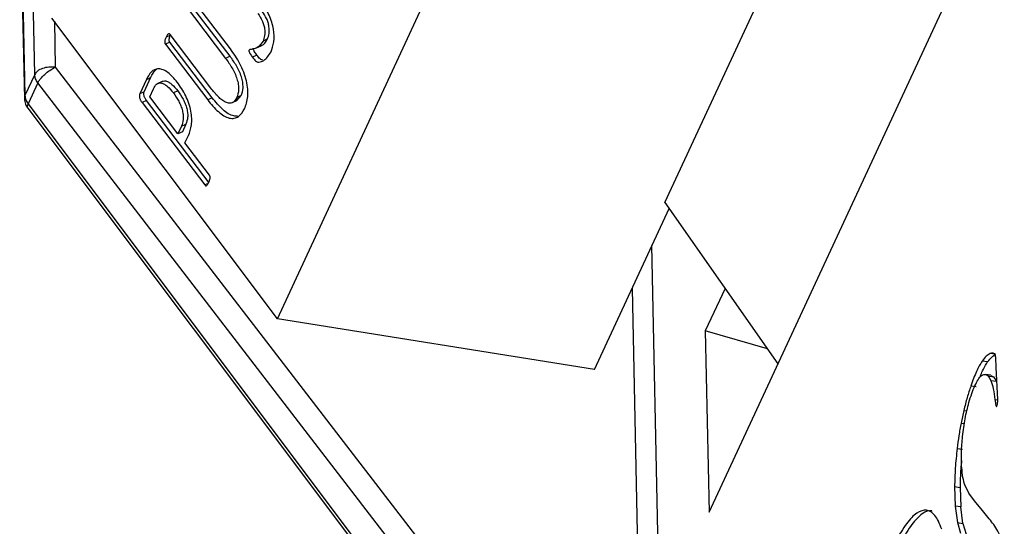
# Model space of a CAD drawing. Header units: millimetres. Extents: x 224 to 956, y 38 to 794.
# Tile 32 of 131: x 783 to 801, y 124 to 133. Entities that reach past the tile are written whole.
import ezdxf

# ---------------------------------------------------------------- set-up
doc = ezdxf.new("R2010")
doc.units = ezdxf.units.MM

msp = doc.modelspace()

# ---------------------------------------------------------------- linework, layer by layer
at = {"color": 179, "linetype": 'Continuous', "lineweight": 25}
for p, q in [((787.812, 127.409), (794.439, 141.687)), ((794.635, 129.46), (798.189, 137.118)), ((783.275, 135.324), (783.358, 131.286)), ((783.285, 135.379), (783.368, 131.341)), ((783.54, 131.712), (783.469, 135.176)), ((795.412, 124.003), (800.234, 134.393)), ((786.978, 132.032), (786.249, 132.991)), ((786.984, 132.166), (786.252, 133.128)), ((786.171, 132.955), (786.9, 131.996)), ((787.812, 127.409), (783.842, 132.706)), ((785.919, 132.279), (785.841, 132.243)), ((785.93, 132.405), (785.852, 132.369)), ((786.663, 131.301), (785.919, 132.279)), ((786.642, 131.469), (785.922, 132.417)), ((787.637, 132.337), (787.559, 132.301)), ((785.841, 132.243), (786.585, 131.265)), ((787.446, 132.18), (787.524, 132.216)), ((786.978, 132.032), (786.9, 131.996)), ((787.453, 132.05), (787.375, 132.014)), ((783.902, 131.839), (794.254, 118.374)), ((783.54, 131.712), (783.368, 131.341)), ((785.507, 131.626), (785.389, 131.372)), ((785.467, 131.408), (785.585, 131.662)), ((785.507, 131.626), (785.546, 131.644)), ((785.546, 131.644), (785.585, 131.662)), ((785.786, 131.591), (785.708, 131.555)), ((783.596, 131.563), (783.423, 131.193)), ((794.425, 117.476), (783.596, 131.563)), ((785.467, 131.408), (785.389, 131.372)), ((785.565, 131.32), (785.629, 131.458)), ((786.06, 131.423), (785.982, 131.387)), ((785.507, 131.256), (785.429, 131.22)), ((786.612, 129.801), (785.507, 131.256)), ((786.06, 130.669), (785.565, 131.32)), ((786.663, 131.301), (786.585, 131.265)), ((787.02, 131.218), (787.099, 131.254)), ((787.175, 131.341), (787.097, 131.305)), ((787.098, 131.254), (787.175, 131.341)), ((783.417, 131.121), (794.149, 116.822)), ((783.423, 131.193), (794.155, 116.894)), ((785.429, 131.22), (786.534, 129.766)), ((786.123, 130.802), (786.06, 130.669)), ((786.123, 130.802), (786.201, 130.838)), ((786.201, 130.838), (786.139, 130.704)), ((786.139, 130.704), (786.06, 130.669)), ((786.184, 130.506), (786.245, 130.637)), ((786.615, 129.939), (786.184, 130.506)), ((786.592, 129.792), (786.534, 129.766)), ((793.394, 126.516), (794.71, 129.352)), ((794.635, 129.46), (796.624, 126.614)), ((795.694, 127.944), (795.346, 127.195)), ((793.394, 126.516), (787.812, 127.409)), ((795.346, 127.195), (795.412, 124.003)), ((796.439, 126.879), (795.346, 127.195)), ((800.403, 126.809), (800.36, 126.797)), ((800.457, 126.784), (800.36, 126.797)), ((800.443, 126.793), (800.412, 126.805)), ((800.468, 126.551), (800.458, 126.725)), ((800.317, 126.65), (800.22, 126.664)), ((800.496, 125.987), (800.468, 126.551)), ((800.373, 126.418), (800.277, 126.431)), ((800.323, 126.403), (800.375, 126.322)), ((800.323, 126.403), (800.42, 126.39)), ((800.372, 126.412), (800.42, 126.39)), ((800.42, 126.39), (800.472, 126.309)), ((800.117, 126.211), (800.02, 126.224)), ((800.375, 126.322), (800.472, 126.309)), ((800.446, 125.988), (800.495, 125.981)), ((799.897, 125.797), (799.849, 125.574)), ((799.897, 125.797), (799.953, 125.789)), ((799.849, 125.574), (799.908, 125.566)), ((799.779, 125.125), (799.876, 125.111)), ((799.984, 124.34), (799.915, 124.484)), ((799.735, 124.453), (799.747, 124.11)), ((799.735, 124.453), (799.831, 124.44)), ((799.831, 124.44), (799.843, 124.096)), ((800.088, 124.206), (799.984, 124.34)), ((800.228, 124.031), (800.088, 124.206)), ((799.747, 124.11), (799.784, 123.821)), ((799.843, 124.096), (799.747, 124.11)), ((799.88, 123.807), (799.843, 124.096)), ((800.344, 123.884), (800.228, 124.031)), ((799.784, 123.821), (799.839, 123.632)), ((799.784, 123.821), (799.88, 123.807)), ((799.88, 123.807), (799.936, 123.618))]:
    msp.add_line(p, q, dxfattribs=at)
at = {"color": 8, "linetype": 'Continuous', "lineweight": 25}
for p, q in [((783.886, 132.648), (783.902, 131.839)), ((783.368, 131.341), (783.363, 131.294)), ((794.616, 118.501), (794.406, 128.698)), ((794.057, 127.945), (794.254, 118.374))]:
    msp.add_line(p, q, dxfattribs=at)
at = {"color": 179, "linetype": 'Continuous', "lineweight": 25}
for points, knots in [([(787.7, 132.112), (787.72, 132.167), (787.759, 132.275), (787.756, 132.467), (787.716, 132.633), (787.669, 132.758), (787.606, 132.879), (787.556, 132.948), (787.531, 132.983)], [0, 0, 0, 0, 0.250005, 0.499247, 0.624409, 0.749569, 0.874752, 1, 1, 1, 1]), ([(787.469, 132.786), (787.496, 132.745), (787.537, 132.684), (787.572, 132.59), (787.592, 132.497), (787.592, 132.392), (787.57, 132.331), (787.559, 132.301)], [0, 0, 0, 0, 0.249318, 0.374586, 0.499867, 0.749593, 1, 1, 1, 1]), ([(787.637, 132.337), (787.648, 132.367), (787.671, 132.428), (787.671, 132.533), (787.65, 132.626), (787.615, 132.72), (787.574, 132.781), (787.547, 132.822)], [0, 0, 0, 0, 0.250403, 0.500128, 0.625413, 0.75068, 1, 1, 1, 1]), ([(785.852, 132.369), (785.845, 132.352), (785.834, 132.326), (785.827, 132.292), (785.828, 132.273), (785.83, 132.262), (785.835, 132.252), (785.839, 132.246), (785.841, 132.243)], [0, 0, 0, 0, 0.499786, 0.749656, 0.812307, 0.874852, 0.937429, 1, 1, 1, 1]), ([(785.922, 132.417), (785.919, 132.419), (785.915, 132.424), (785.908, 132.429), (785.901, 132.431), (785.89, 132.428), (785.873, 132.408), (785.86, 132.385), (785.852, 132.369)], [0, 0, 0, 0, 0.062582, 0.125102, 0.187777, 0.250241, 0.500113, 1, 1, 1, 1]), ([(785.919, 132.279), (785.917, 132.282), (785.913, 132.288), (785.908, 132.298), (785.906, 132.309), (785.905, 132.328), (785.912, 132.362), (785.923, 132.388), (785.93, 132.405)], [0, 0, 0, 0, 0.06257, 0.125146, 0.187719, 0.250341, 0.500205, 1, 1, 1, 1]), ([(787.559, 132.301), (787.528, 132.255), (787.481, 132.187), (787.398, 132.161), (787.355, 132.154), (787.328, 132.154), (787.319, 132.145), (787.314, 132.141)], [0, 0, 0, 0, 0.498594, 0.749461, 0.874957, 0.937681, 1, 1, 1, 1]), ([(787.523, 132.218), (787.527, 132.219), (787.578, 132.231), (787.609, 132.286), (787.637, 132.337)], [0, 0, 0, 0, 0.064146, 1, 1, 1, 1]), ([(787.234, 131.108), (787.258, 131.174), (787.294, 131.274), (787.294, 131.452), (787.271, 131.599), (787.222, 131.752), (787.134, 131.952), (787.043, 132.08), (786.984, 132.166)], [0, 0, 0, 0, 0.2497849, 0.3749569, 0.5000458, 0.6251482, 0.7503298, 1, 1, 1, 1]), ([(787.314, 132.141), (787.313, 132.139), (787.312, 132.135), (787.311, 132.127), (787.312, 132.119), (787.316, 132.106), (787.323, 132.091), (787.342, 132.058), (787.361, 132.034), (787.375, 132.014)], [0, 0, 0, 0, 0.062613, 0.125137, 0.18777, 0.250454, 0.375167, 0.500498, 1, 1, 1, 1]), ([(787.375, 132.014), (787.393, 131.991), (787.419, 131.957), (787.458, 131.93), (787.509, 131.928), (787.605, 131.964), (787.662, 132.053), (787.7, 132.112)], [0, 0, 0, 0, 0.125205, 0.187734, 0.250261, 0.500523, 1, 1, 1, 1]), ([(787.453, 132.05), (787.439, 132.07), (787.42, 132.094), (787.401, 132.127), (787.394, 132.142), (787.391, 132.155), (787.389, 132.163), (787.39, 132.171), (787.391, 132.175), (787.392, 132.177)], [0, 0, 0, 0, 0.499481, 0.624814, 0.749527, 0.812211, 0.874843, 0.937367, 1, 1, 1, 1]), ([(786.9, 131.996), (786.939, 131.942), (787.017, 131.833), (787.094, 131.668), (787.126, 131.537), (787.135, 131.414), (787.112, 131.348), (787.097, 131.305)], [0, 0, 0, 0, 0.250481, 0.499961, 0.625202, 0.750442, 1, 1, 1, 1]), ([(787.175, 131.341), (787.19, 131.384), (787.213, 131.45), (787.204, 131.573), (787.172, 131.704), (787.095, 131.869), (787.017, 131.978), (786.978, 132.032)], [0, 0, 0, 0, 0.249557, 0.374799, 0.500038, 0.749524, 1, 1, 1, 1]), ([(787.549, 131.968), (787.544, 131.968), (787.532, 131.969), (787.497, 131.994), (787.471, 132.027), (787.453, 132.05)], [0, 0, 0, 0, 0.142767, 0.428272, 1, 1, 1, 1]), ([(783.902, 131.839), (783.864, 131.841), (783.786, 131.846), (783.674, 131.821), (783.583, 131.775), (783.554, 131.733), (783.54, 131.712)], [0, 0, 0, 0, 0.2499965, 0.4999996, 0.7499945, 1, 1, 1, 1]), ([(783.596, 131.563), (783.604, 131.579), (783.618, 131.607), (783.66, 131.659), (783.72, 131.719), (783.808, 131.789), (783.871, 131.822), (783.902, 131.839)], [0, 0, 0, 0, 0.167601, 0.307068, 0.500847, 0.750429, 1, 1, 1, 1]), ([(786.05, 131.577), (785.996, 131.64), (785.914, 131.736), (785.799, 131.8), (785.719, 131.815), (785.649, 131.801), (785.572, 131.747), (785.533, 131.674), (785.507, 131.626)], [0, 0, 0, 0, 0.249015, 0.374106, 0.499211, 0.624448, 0.749639, 1, 1, 1, 1]), ([(785.585, 131.662), (785.609, 131.713), (785.637, 131.771), (785.682, 131.8), (785.687, 131.804)], [0, 0, 0, 0, 0.878823, 1, 1, 1, 1]), ([(783.596, 131.563), (783.58, 131.587), (783.549, 131.635), (783.543, 131.686), (783.54, 131.712)], [0, 0, 0, 0, 0.500002, 1, 1, 1, 1]), ([(785.787, 131.589), (785.792, 131.592), (785.809, 131.602), (785.848, 131.601), (785.901, 131.578), (785.975, 131.528), (786.026, 131.465), (786.06, 131.423)], [0, 0, 0, 0, 0.068434, 0.25478, 0.441268, 0.627827, 1, 1, 1, 1]), ([(786.245, 130.637), (786.268, 130.694), (786.302, 130.781), (786.307, 130.937), (786.293, 131.065), (786.257, 131.201), (786.183, 131.383), (786.103, 131.499), (786.05, 131.577)], [0, 0, 0, 0, 0.250028, 0.375247, 0.500396, 0.625521, 0.75066, 1, 1, 1, 1]), ([(785.507, 131.256), (785.498, 131.268), (785.485, 131.286), (785.472, 131.314), (785.462, 131.343), (785.458, 131.379), (785.464, 131.398), (785.467, 131.408)], [0, 0, 0, 0, 0.24998, 0.375666, 0.500718, 0.750439, 1, 1, 1, 1]), ([(785.629, 131.458), (785.645, 131.489), (785.669, 131.536), (785.722, 131.564), (785.77, 131.566), (785.823, 131.542), (785.896, 131.492), (785.948, 131.429), (785.982, 131.387)], [0, 0, 0, 0, 0.250148, 0.37516, 0.500151, 0.625236, 0.750369, 1, 1, 1, 1]), ([(786.06, 131.423), (786.093, 131.375), (786.142, 131.304), (786.192, 131.194), (786.22, 131.11), (786.234, 131.028), (786.235, 130.929), (786.214, 130.874), (786.201, 130.838)], [0, 0, 0, 0, 0.2497356, 0.37493, 0.5000475, 0.625128, 0.7502974, 1, 1, 1, 1]), ([(787.097, 131.305), (787.075, 131.269), (787.041, 131.216), (786.966, 131.203), (786.902, 131.221), (786.835, 131.262), (786.746, 131.34), (786.683, 131.417), (786.642, 131.469)], [0, 0, 0, 0, 0.24913, 0.374203, 0.499306, 0.62449, 0.74976, 1, 1, 1, 1]), ([(783.36, 131.295), (783.359, 131.29), (783.355, 131.254), (783.375, 131.195), (783.399, 131.143), (783.416, 131.123), (783.418, 131.121)], [0, 0, 0, 0, 0.079485, 0.575087, 0.95459, 1, 1, 1, 1]), ([(783.368, 131.341), (783.371, 131.315), (783.377, 131.264), (783.408, 131.216), (783.423, 131.193)], [0, 0, 0, 0, 0.499998, 1, 1, 1, 1]), ([(785.389, 131.372), (785.386, 131.362), (785.38, 131.343), (785.384, 131.307), (785.393, 131.278), (785.407, 131.25), (785.42, 131.232), (785.429, 131.22)], [0, 0, 0, 0, 0.24956, 0.499281, 0.624333, 0.75002, 1, 1, 1, 1]), ([(785.982, 131.387), (786.015, 131.339), (786.064, 131.268), (786.114, 131.158), (786.142, 131.074), (786.156, 130.992), (786.157, 130.893), (786.136, 130.838), (786.123, 130.802)], [0, 0, 0, 0, 0.2497393, 0.3749301, 0.5000463, 0.6251295, 0.7502957, 1, 1, 1, 1]), ([(786.585, 131.265), (786.646, 131.19), (786.739, 131.077), (786.871, 130.981), (786.967, 130.939), (787.055, 130.936), (787.155, 130.976), (787.202, 131.056), (787.234, 131.108)], [0, 0, 0, 0, 0.249782, 0.374973, 0.500072, 0.625164, 0.750313, 1, 1, 1, 1]), ([(787.112, 130.978), (787.09, 130.977), (787.039, 130.975), (786.948, 131.017), (786.817, 131.113), (786.724, 131.226), (786.663, 131.301)], [0, 0, 0, 0, 0.16499, 0.373878, 0.58292, 1, 1, 1, 1]), ([(786.604, 129.813), (786.611, 129.831), (786.622, 129.857), (786.629, 129.89), (786.628, 129.909), (786.625, 129.92), (786.621, 129.93), (786.617, 129.936), (786.615, 129.939)], [0, 0, 0, 0, 0.499762, 0.749612, 0.812105, 0.874912, 0.937326, 1, 1, 1, 1]), ([(786.534, 129.766), (786.537, 129.763), (786.541, 129.758), (786.548, 129.752), (786.555, 129.751), (786.566, 129.754), (786.584, 129.774), (786.596, 129.798), (786.604, 129.813)], [0, 0, 0, 0, 0.062576, 0.125215, 0.187688, 0.250519, 0.50026, 1, 1, 1, 1]), ([(800.36, 126.797), (800.338, 126.785), (800.292, 126.759), (800.244, 126.695), (800.22, 126.664)], [0, 0, 0, 0, 0.500001, 1, 1, 1, 1]), ([(800.317, 126.65), (800.341, 126.682), (800.389, 126.745), (800.434, 126.771), (800.457, 126.784)], [0, 0, 0, 0, 0.499998, 1, 1, 1, 1]), ([(800.458, 126.725), (800.456, 126.74), (800.455, 126.763), (800.449, 126.786), (800.445, 126.791), (800.443, 126.793)], [0, 0, 0, 0, 0.493795, 0.739901, 1, 1, 1, 1]), ([(800.22, 126.664), (800.186, 126.608), (800.119, 126.498), (800.053, 126.315), (800.02, 126.224)], [0, 0, 0, 0, 0.4999999, 1, 1, 1, 1]), ([(800.182, 126.38), (800.194, 126.41), (800.238, 126.528), (800.283, 126.598), (800.317, 126.65)], [0, 0, 0, 0, 0.252285, 1, 1, 1, 1]), ([(799.987, 125.935), (800.003, 125.989), (800.037, 126.1), (800.092, 126.232), (800.148, 126.342), (800.183, 126.384), (800.201, 126.404)], [0, 0, 0, 0, 0.243715, 0.49938, 0.755276, 1, 1, 1, 1]), ([(800.201, 126.404), (800.223, 126.417), (800.267, 126.445), (800.304, 126.418), (800.323, 126.403)], [0, 0, 0, 0, 0.488073, 1, 1, 1, 1]), ([(800.02, 126.224), (799.999, 126.159), (799.955, 126.029), (799.916, 125.874), (799.897, 125.797)], [0, 0, 0, 0, 0.499995, 1, 1, 1, 1]), ([(800.375, 126.322), (800.39, 126.276), (800.419, 126.185), (800.437, 126.053), (800.446, 125.988)], [0, 0, 0, 0, 0.5021988, 1, 1, 1, 1]), ([(799.875, 125.339), (799.888, 125.445), (799.915, 125.657), (799.963, 125.842), (799.987, 125.935)], [0, 0, 0, 0, 0.500002, 1, 1, 1, 1]), ([(800.446, 125.988), (800.449, 125.965), (800.454, 125.92), (800.462, 125.885), (800.467, 125.868)], [0, 0, 0, 0, 0.504698, 1, 1, 1, 1]), ([(800.467, 125.868), (800.468, 125.867), (800.47, 125.864), (800.473, 125.865), (800.477, 125.87), (800.48, 125.876), (800.481, 125.879)], [0, 0, 0, 0, 0.250013, 0.49999, 0.749975, 1, 1, 1, 1]), ([(800.481, 125.879), (800.484, 125.888), (800.488, 125.905), (800.492, 125.934), (800.495, 125.962), (800.495, 125.979), (800.496, 125.987)], [0, 0, 0, 0, 0.250005, 0.499999, 0.750013, 1, 1, 1, 1]), ([(799.849, 125.574), (799.835, 125.5), (799.809, 125.351), (799.789, 125.2), (799.779, 125.125)], [0, 0, 0, 0, 0.50449, 1, 1, 1, 1]), ([(799.859, 124.807), (799.856, 124.889), (799.85, 125.049), (799.867, 125.244), (799.875, 125.339)], [0, 0, 0, 0, 0.511098, 1, 1, 1, 1]), ([(799.779, 125.125), (799.767, 125.008), (799.742, 124.774), (799.737, 124.561), (799.735, 124.453)], [0, 0, 0, 0, 0.495518, 1, 1, 1, 1]), ([(799.858, 124.915), (799.853, 124.865), (799.836, 124.698), (799.833, 124.547), (799.831, 124.44)], [0, 0, 0, 0, 0.296196, 1, 1, 1, 1]), ([(799.862, 124.79), (799.862, 124.79), (799.862, 124.792), (799.861, 124.794), (799.861, 124.796), (799.859, 124.797), (799.858, 124.798), (799.858, 124.799), (799.858, 124.801), (799.858, 124.803), (799.859, 124.806), (799.859, 124.807)], [0, 0, 0, 0, 0.07475, 0.143178, 0.273373, 0.53407, 0.701201, 0.748873, 0.796404, 0.849917, 1, 1, 1, 1]), ([(799.915, 124.484), (799.903, 124.524), (799.879, 124.605), (799.867, 124.728), (799.862, 124.79)], [0, 0, 0, 0, 0.498089, 1, 1, 1, 1]), ([(799.508, 123.702), (799.49, 123.752), (799.453, 123.851), (799.387, 123.951), (799.316, 124.016), (799.212, 124.053), (799.071, 124.009), (798.887, 123.82), (798.695, 123.502), (798.524, 123.112), (798.376, 122.697), (798.252, 122.293), (798.176, 121.991), (798.138, 121.839)], [0, 0, 0, 0, 0.062351, 0.124007, 0.185267, 0.246361, 0.36853, 0.491475, 0.615556, 0.741091, 0.825955, 0.912087, 1, 1, 1, 1]), ([(799.337, 124.023), (799.336, 124.024), (799.284, 124.043), (799.166, 123.99), (798.984, 123.809), (798.792, 123.486), (798.638, 123.146), (798.552, 122.898), (798.528, 122.829)], [0, 0, 0, 0, 0.0044, 0.228149, 0.453317, 0.680566, 0.910479, 1, 1, 1, 1]), ([(800.61, 123.292), (800.595, 123.37), (800.566, 123.526), (800.499, 123.675), (800.424, 123.789), (800.371, 123.852), (800.344, 123.884)], [0, 0, 0, 0, 0.24516, 0.492809, 0.745399, 1, 1, 1, 1])]:
    msp.add_open_spline(points, degree=3, knots=knots, dxfattribs=at)
at = {"color": 8, "linetype": 'Continuous', "lineweight": 25}
msp.add_open_spline([(783.42, 131.123), (783.417, 131.125), (783.409, 131.131), (783.409, 131.154), (783.418, 131.179), (783.423, 131.193)], degree=3, knots=[0, 0, 0, 0, 0.15592, 0.5392958, 1, 1, 1, 1], dxfattribs=at)

doc.saveas('drawing.dxf')
